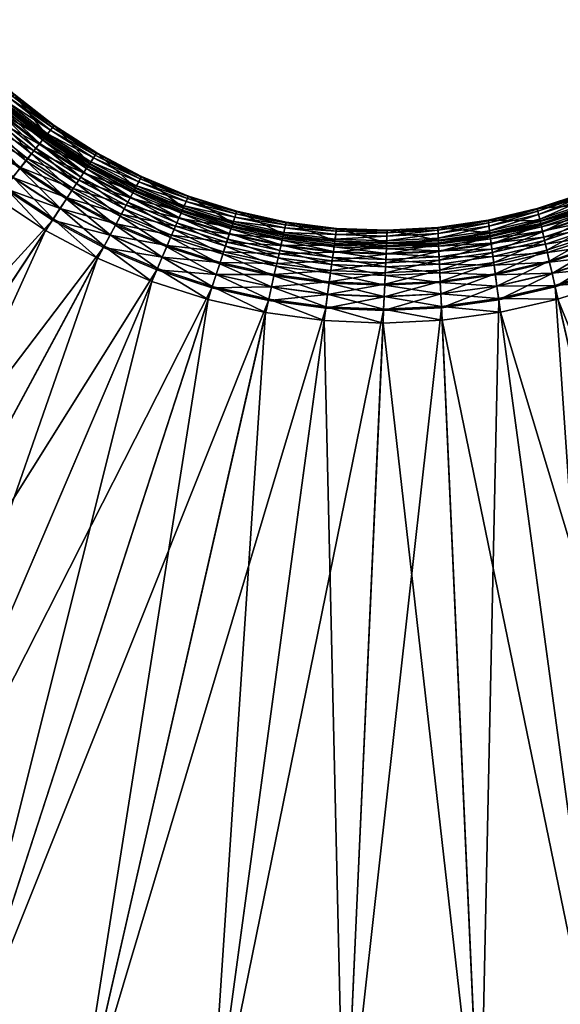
# Model space of a CAD drawing. Header units: millimetres. Extents: x -582 to 582, y -580 to 583.
# Tile 7 of 25: x -87 to 43, y -319 to -84. Entities that reach past the tile are written whole.
import ezdxf

# ---------------------------------------------------------------- set-up
doc = ezdxf.new("R2010")
doc.units = ezdxf.units.MM
doc.layers.add('COUCHE_0', color=7, linetype='Continuous')

msp = doc.modelspace()

# ---------------------------------------------------------------- meshes
at = {"layer": 'COUCHE_0'}
mesh = msp.add_polyface(dxfattribs=at)
corners = [(13.72, -143.37, 2139.53), (26.29, -139.2, 2164.62), (26.61, -141.56, 2139.53), (13.57, -140.18, 2215.07), (26.42, -140.12, 2189.97), (26.18, -138.39, 2215.07), (13.65, -141.92, 2189.97), (26.69, -142.16, 2164.88), (26.97, -144.23, 2114.46), (39.29, -138.59, 2139.53), (39.89, -141.22, 2114.46), (38.76, -136.27, 2164.62), (26.02, -137.15, 2189.74), (38.3, -134.26, 2189.74), (25.78, -135.42, 2214.88), (37.92, -132.56, 2214.88), (25.59, -134, 2240.05), (37.6, -131.16, 2240.05), (25.65, -134.44, 2490.85), (25.65, -134.44, 2340.85), (37.7, -131.59, 2340.85), (25.67, -134.6, 2315.67), (37.73, -131.75, 2315.67), (25.74, -135.08, 2290.5), (37.84, -132.22, 2290.5), (25.84, -135.87, 2265.35), (38.02, -133, 2265.35), (25.99, -136.97, 2240.2), (38.26, -134.08, 2240.2), (38.58, -135.48, 2215.07), (38.97, -137.18, 2189.97), (39.43, -139.19, 2164.88), (39.96, -141.5, 2139.83), (40.56, -144.16, 2089.43), (52.49, -137.07, 2114.46), (53.42, -139.93, 2089.43), (51.66, -134.51, 2139.53), (50.92, -132.24, 2164.62), (50.28, -130.28, 2189.74), (50.67, -131.46, 2215.07), (51.21, -133.12, 2189.97), (51.84, -135.08, 2164.88), (52.58, -137.34, 2139.83), (40.56, -144.13, 2114.8), (53.41, -139.9, 2114.8), (54.34, -142.76, 2089.81), (54.45, -143.1, 2064.44), (65.85, -134.57, 2089.43), (67.16, -137.63, 2064.44), (64.66, -131.81, 2114.46), (63.6, -129.33, 2139.53), (64.78, -132.07, 2139.83), (65.84, -134.55, 2114.8), (67.02, -137.31, 2089.81), (68.32, -140.37, 2064.85), (77.74, -128.12, 2089.43), (79.15, -130.74, 2089.81), (80.73, -133.67, 2064.85), (276.07, -230.49, 585.44), (120.7, -94.74, 2064.44), (128.8, -83.53, 2064.44)]
mesh.append_faces([[corners[k] for k in face] for face in [(0, 1, 2), (3, 4, 5), (6, 7, 4), (8, 9, 10), (2, 11, 9), (1, 13, 11), (12, 15, 13), (25, 28, 26), (27, 29, 28), (5, 30, 29), (4, 31, 30), (7, 32, 31), (33, 34, 35), (10, 36, 34), (9, 37, 36), (30, 41, 40), (31, 42, 41), (32, 44, 42), (43, 45, 44), (46, 47, 48), (35, 49, 47), (42, 52, 51), (44, 53, 52), (45, 54, 53), (53, 57, 56)]], dxfattribs={"vtx0": -1})
mesh.append_faces([[corners[k] for k in face] for face in [(8, 2, 9), (2, 1, 11), (1, 12, 13), (12, 14, 15), (14, 16, 17), (18, 19, 20), (19, 21, 22), (21, 23, 24), (23, 25, 26), (25, 27, 28), (27, 5, 29), (5, 4, 30), (4, 7, 31), (33, 10, 34), (10, 9, 36), (9, 11, 37), (11, 13, 38), (28, 29, 39), (29, 30, 40), (30, 31, 41), (31, 32, 42), (32, 43, 44), (46, 35, 47), (35, 34, 49), (34, 36, 50), (41, 42, 51), (42, 44, 52), (44, 45, 53), (48, 47, 55), (52, 53, 56), (53, 54, 57), (58, 59, 60)]], dxfattribs={"vtx2": -1})
mesh = msp.add_polyface(dxfattribs=at)
corners = [(-104.41, -99.73, 2139.53), (-93.31, -106.96, 2164.62), (-94.95, -108.68, 2139.53), (-102.62, -98.16, 2164.62), (-91.88, -105.46, 2189.74), (-101.06, -96.8, 2189.74), (-99.75, -95.65, 2214.88), (-90.67, -104.2, 2214.88), (-98.67, -94.71, 2240.05), (-89.69, -103.17, 2240.05), (-97.83, -93.98, 2265.23), (-88.91, -102.36, 2265.23), (-97.23, -93.45, 2290.43), (-88.36, -101.78, 2290.43), (-96.87, -93.14, 2315.63), (-88.03, -101.44, 2315.63), (-96.75, -93.03, 2340.85), (-87.92, -101.32, 2340.85), (-96.75, -93.03, 2490.85), (-87.92, -101.32, 2490.85), (-99, -95, 2490.85), (-89.99, -103.49, 2490.85), (-99, -95, 2340.85), (-89.99, -103.49, 2340.85), (-99.13, -95.11, 2315.67), (-90.1, -103.6, 2315.67), (-99.49, -95.42, 2290.5), (-90.44, -103.95, 2290.5), (-100.09, -95.95, 2265.35), (-90.99, -104.53, 2265.35), (-100.93, -96.68, 2240.2), (-91.76, -105.33, 2240.2), (-92.74, -106.36, 2215.07), (-102, -97.62, 2215.07), (-93.95, -107.63, 2189.97), (-103.32, -98.77, 2189.97), (-95.37, -109.12, 2164.88), (-101.2, -115.21, 2064.44), (-98.9, -112.8, 2089.43), (-88.29, -121.21, 2089.43), (-90.36, -123.81, 2064.44), (-96.82, -110.62, 2114.46), (-86.41, -118.85, 2114.46), (-84.73, -116.74, 2139.53), (-83.25, -114.88, 2164.62), (-81.96, -113.27, 2189.74), (-80.87, -111.9, 2214.88), (-79.98, -110.78, 2240.05), (-80.36, -111.26, 2315.67), (-80.66, -111.63, 2290.5), (-81.15, -112.26, 2265.35), (-81.85, -113.13, 2240.2), (-82.74, -114.24, 2215.07), (-83.83, -115.61, 2189.97), (-85.11, -117.22, 2164.88), (-97.02, -110.83, 2139.83), (-86.59, -119.08, 2139.83), (-98.88, -112.78, 2114.8), (-88.27, -121.18, 2114.8), (-100.95, -114.95, 2089.81), (-90.15, -123.53, 2089.81), (-92.22, -126.13, 2064.85)]
mesh.append_faces([[corners[k] for k in face] for face in [(0, 1, 2), (3, 4, 1), (5, 7, 4), (6, 9, 7), (8, 11, 9), (10, 13, 11), (12, 15, 13), (14, 17, 15), (16, 19, 17), (18, 21, 19), (20, 23, 21), (22, 25, 23), (24, 27, 25), (26, 29, 27), (28, 31, 29), (30, 32, 31), (33, 34, 32), (35, 36, 34), (37, 39, 40), (38, 42, 39), (41, 43, 42), (2, 44, 43), (34, 54, 53), (36, 56, 54), (55, 58, 56), (57, 60, 58), (59, 61, 60)]], dxfattribs={"vtx0": -1})
mesh.append_faces([[corners[k] for k in face] for face in [(5, 6, 7), (6, 8, 9), (8, 10, 11), (10, 12, 13), (12, 14, 15), (14, 16, 17), (16, 18, 19), (18, 20, 21), (20, 22, 23), (22, 24, 25), (24, 26, 27), (26, 28, 29), (28, 30, 31), (37, 38, 39), (38, 41, 42), (41, 2, 43), (2, 1, 44), (1, 4, 45), (4, 7, 46), (7, 9, 47), (23, 25, 48), (25, 27, 49), (27, 29, 50), (29, 31, 51), (31, 32, 52), (32, 34, 53), (34, 36, 54), (36, 55, 56), (55, 57, 58), (57, 59, 60)]], dxfattribs={"vtx2": -1})
mesh = msp.add_polyface(dxfattribs=at)
corners = [(0.31, -153.05, 2064.44), (0.46, -149.72, 2089.43), (13.97, -149.07, 2089.43), (14.12, -152.4, 2064.44), (0.59, -146.71, 2114.46), (13.84, -146.06, 2114.46), (0.71, -144.02, 2139.53), (13.72, -143.37, 2139.53), (13.61, -140.99, 2164.62), (0.78, -142.57, 2189.97), (0.68, -144.63, 2164.88), (13.75, -143.98, 2164.88), (13.65, -141.92, 2189.97), (0.58, -147, 2139.83), (13.85, -146.35, 2139.83), (0.46, -149.69, 2114.8), (13.97, -149.04, 2114.8), (0.32, -152.7, 2089.81), (14.11, -152.04, 2089.81), (0.17, -156.01, 2064.85), (14.26, -155.36, 2064.85), (27.38, -147.21, 2089.43), (27.83, -150.51, 2064.44), (26.97, -144.23, 2114.46), (26.61, -141.56, 2139.53), (27.01, -144.51, 2139.83), (26.69, -142.16, 2164.88), (27.37, -147.18, 2114.8), (27.78, -150.16, 2089.81), (28.22, -153.45, 2064.85), (40.56, -144.16, 2089.43), (41.3, -147.4, 2064.44), (39.89, -141.22, 2114.46), (39.96, -141.5, 2139.83), (40.56, -144.13, 2114.8), (41.23, -147.06, 2089.81), (41.96, -150.3, 2064.85), (53.42, -139.93, 2089.43), (54.45, -143.1, 2064.44), (54.34, -142.76, 2089.81), (55.37, -145.92, 2064.85), (68.32, -140.37, 2064.85), (178.49, -315.35, 585.85), (80.73, -133.67, 2064.85), (177.09, -312.73, 585.44), (79.32, -131.05, 2064.44), (90.85, -123.41, 2064.44), (206.14, -298.07, 585.85), (92.48, -125.89, 2064.85), (204.51, -295.59, 585.44), (101.64, -114.76, 2064.44), (232.13, -278.39, 585.85), (103.49, -117.08, 2064.85), (230.28, -276.06, 585.44), (111.62, -105.18, 2064.44), (256.25, -256.45, 585.85), (113.67, -107.33, 2064.85), (254.2, -254.3, 585.44), (120.7, -94.74, 2064.44), (278.3, -232.44, 585.85), (122.93, -96.7, 2064.85)]
mesh.append_faces([[corners[k] for k in face] for face in [(0, 2, 3), (1, 5, 2), (4, 7, 5), (6, 8, 7), (9, 11, 12), (10, 14, 11), (13, 16, 14), (15, 18, 16), (17, 20, 18), (3, 21, 22), (2, 23, 21), (5, 24, 23), (11, 25, 26), (14, 27, 25), (16, 28, 27), (18, 29, 28), (22, 30, 31), (21, 32, 30), (25, 34, 33), (27, 35, 34), (28, 36, 35), (31, 37, 38), (35, 40, 39), (41, 42, 43), (43, 47, 48), (48, 51, 52), (52, 55, 56), (56, 59, 60)]], dxfattribs={"vtx0": -1})
mesh.append_faces([[corners[k] for k in face] for face in [(0, 1, 2), (1, 4, 5), (4, 6, 7), (9, 10, 11), (10, 13, 14), (13, 15, 16), (15, 17, 18), (17, 19, 20), (3, 2, 21), (2, 5, 23), (5, 7, 24), (11, 14, 25), (14, 16, 27), (16, 18, 28), (18, 20, 29), (22, 21, 30), (21, 23, 32), (26, 25, 33), (25, 27, 34), (27, 28, 35), (28, 29, 36), (31, 30, 37), (34, 35, 39), (35, 36, 40), (39, 40, 41), (44, 45, 46), (49, 46, 50), (53, 50, 54), (57, 54, 58)]], dxfattribs={"vtx2": -1})
mesh = msp.add_polyface(dxfattribs=at)
corners = [(-93.31, -106.96, 2164.62), (-81.96, -113.27, 2189.74), (-83.25, -114.88, 2164.62), (-91.88, -105.46, 2189.74), (-80.87, -111.9, 2214.88), (-90.67, -104.2, 2214.88), (-79.98, -110.78, 2240.05), (-89.69, -103.17, 2240.05), (-88.91, -102.36, 2265.23), (-79.28, -109.91, 2265.23), (-88.36, -101.78, 2290.43), (-78.79, -109.29, 2290.43), (-88.03, -101.44, 2315.63), (-78.49, -108.91, 2315.63), (-87.92, -101.32, 2340.85), (-78.38, -108.78, 2340.85), (-87.92, -101.32, 2490.85), (-78.38, -108.78, 2490.85), (-89.99, -103.49, 2490.85), (-80.25, -111.13, 2490.85), (-89.99, -103.49, 2340.85), (-80.25, -111.13, 2340.85), (-80.36, -111.26, 2315.67), (-90.1, -103.6, 2315.67), (-80.66, -111.63, 2290.5), (-90.44, -103.95, 2290.5), (-81.15, -112.26, 2265.35), (-90.99, -104.53, 2265.35), (-81.85, -113.13, 2240.2), (-91.76, -105.33, 2240.2), (-82.74, -114.24, 2215.07), (-92.74, -106.36, 2215.07), (-83.83, -115.61, 2189.97), (-90.36, -123.81, 2064.44), (-88.29, -121.21, 2089.43), (-76.97, -128.62, 2089.43), (-86.41, -118.85, 2114.46), (-75.31, -126.11, 2114.46), (-84.73, -116.74, 2139.53), (-73.83, -123.86, 2139.53), (-72.52, -121.87, 2164.62), (-71.38, -120.15, 2189.74), (-70.42, -118.69, 2214.88), (-69.63, -117.5, 2240.05), (-69.01, -116.57, 2265.23), (-68.57, -115.9, 2290.43), (-68.31, -115.5, 2315.63), (-68.22, -115.37, 2340.85), (-68.22, -115.37, 2490.85), (-69.87, -117.87, 2490.85), (-69.87, -117.87, 2340.85), (-69.96, -118, 2315.67), (-70.23, -118.41, 2290.5), (-70.66, -119.07, 2265.35), (-71.28, -120, 2240.2), (-72.06, -121.19, 2215.07), (-73.03, -122.65, 2189.97), (-85.11, -117.22, 2164.88), (-74.16, -124.37, 2164.88), (-86.59, -119.08, 2139.83), (-75.47, -126.35, 2139.83), (-88.27, -121.18, 2114.8), (-76.95, -128.6, 2114.8), (-90.15, -123.53, 2089.81), (-78.61, -131.11, 2089.81)]
mesh.append_faces([[corners[k] for k in face] for face in [(0, 1, 2), (3, 4, 1), (5, 6, 4), (7, 9, 6), (8, 11, 9), (10, 13, 11), (12, 15, 13), (14, 17, 15), (16, 19, 17), (18, 21, 19), (20, 22, 21), (23, 24, 22), (25, 26, 24), (27, 28, 26), (29, 30, 28), (31, 32, 30), (34, 37, 35), (36, 39, 37), (38, 40, 39), (2, 41, 40), (1, 42, 41), (28, 55, 54), (30, 56, 55), (32, 58, 56), (57, 60, 58), (59, 62, 60)]], dxfattribs={"vtx0": -1})
mesh.append_faces([[corners[k] for k in face] for face in [(7, 8, 9), (8, 10, 11), (10, 12, 13), (12, 14, 15), (14, 16, 17), (16, 18, 19), (18, 20, 21), (33, 34, 35), (34, 36, 37), (36, 38, 39), (38, 2, 40), (2, 1, 41), (1, 4, 42), (4, 6, 43), (6, 9, 44), (9, 11, 45), (11, 13, 46), (13, 15, 47), (15, 17, 48), (17, 19, 49), (19, 21, 50), (21, 22, 51), (22, 24, 52), (24, 26, 53), (26, 28, 54), (28, 30, 55), (30, 32, 56), (32, 57, 58), (57, 59, 60), (59, 61, 62), (61, 63, 64)]], dxfattribs={"vtx2": -1})
mesh = msp.add_polyface(dxfattribs=at)
corners = [(-8.95, -359.15, 585.44), (14.12, -152.4, 2064.44), (23.38, -358.5, 585.44), (0.17, -156.01, 2064.85), (-9.08, -362.12, 585.85), (23.51, -361.47, 585.85), (14.26, -155.36, 2064.85), (23.38, -358.5, 585.44), (27.83, -150.51, 2064.44), (55.52, -354.96, 585.44), (55.92, -357.9, 585.85), (28.22, -153.45, 2064.85), (23.38, -358.5, 585.44), (55.52, -354.96, 585.44), (55.52, -354.96, 585.44), (41.3, -147.4, 2064.44), (87.21, -348.54, 585.44), (87.87, -351.44, 585.85), (41.96, -150.3, 2064.85), (55.52, -354.96, 585.44), (87.21, -348.54, 585.44), (87.21, -348.54, 585.44), (54.45, -143.1, 2064.44), (118.2, -339.32, 585.44), (119.12, -342.14, 585.85), (55.37, -145.92, 2064.85), (87.21, -348.54, 585.44), (118.2, -339.32, 585.44), (118.2, -339.32, 585.44), (67.16, -137.63, 2064.44), (148.24, -327.35, 585.44), (149.41, -330.08, 585.85), (68.32, -140.37, 2064.85), (118.2, -339.32, 585.44), (148.24, -327.35, 585.44), (148.24, -327.35, 585.44), (126.17, -363.85, 98.65), (165.54, -367.81, 104.72), (158.38, -351.06, 98.65), (126.46, -364.73, 95.79), (126.17, -363.85, 98.65), (158.38, -351.06, 98.65), (158.38, -351.06, 98.65), (158.74, -351.92, 95.79), (79.32, -131.05, 2064.44), (177.09, -312.73, 585.44), (178.49, -315.35, 585.85), (148.24, -327.35, 585.44), (177.09, -312.73, 585.44), (177.09, -312.73, 585.44), (197.94, -351.48, 104.72), (189.31, -335.45, 98.65), (165.92, -368.7, 101.88), (189.75, -336.26, 95.79), (198.4, -352.34, 101.88), (158.38, -351.06, 98.65), (189.31, -335.45, 98.65), (189.31, -335.45, 98.65), (90.85, -123.41, 2064.44), (204.51, -295.59, 585.44), (80.73, -133.67, 2064.85), (206.14, -298.07, 585.85), (177.09, -312.73, 585.44), (204.51, -295.59, 585.44), (204.51, -295.59, 585.44), (228.75, -332.32, 104.72), (218.72, -317.12, 98.65), (207, -368.32, 108.24), (229.28, -333.13, 101.88), (219.23, -317.89, 95.79), (189.31, -335.45, 98.65), (218.72, -317.12, 98.65), (218.72, -317.12, 98.65), (101.64, -114.76, 2064.44), (230.28, -276.06, 585.44), (92.48, -125.89, 2064.85), (232.13, -278.39, 585.85), (204.51, -295.59, 585.44), (230.28, -276.06, 585.44), (111.62, -105.18, 2064.44), (254.2, -254.3, 585.44), (103.49, -117.08, 2064.85), (256.25, -256.45, 585.85)]
mesh.append_faces([[corners[k] for k in face] for face in [(0, 1, 2), (3, 5, 6), (4, 7, 5), (2, 8, 9), (6, 10, 11), (5, 14, 10), (9, 15, 16), (11, 17, 18), (10, 21, 17), (16, 22, 23), (18, 24, 25), (17, 28, 24), (23, 29, 30), (25, 31, 32), (24, 35, 31), (36, 37, 38), (39, 42, 43), (30, 44, 45), (31, 49, 46), (38, 50, 51), (52, 53, 54), (43, 57, 53), (45, 58, 59), (46, 64, 61), (51, 65, 66), (53, 72, 69), (59, 73, 74), (74, 79, 80)]], dxfattribs={"vtx0": -1})
mesh.append_faces([[corners[k] for k in face] for face in [(3, 4, 5), (2, 1, 8), (6, 5, 10), (5, 12, 13), (9, 8, 15), (11, 10, 17), (10, 19, 20), (16, 15, 22), (18, 17, 24), (17, 26, 27), (23, 22, 29), (25, 24, 31), (24, 33, 34), (39, 40, 41), (30, 29, 44), (32, 31, 46), (31, 47, 48), (38, 37, 50), (52, 43, 53), (43, 55, 56), (60, 46, 61), (46, 62, 63), (51, 50, 65), (67, 54, 68), (54, 53, 69), (53, 70, 71), (75, 61, 76), (61, 77, 78), (81, 76, 82)]], dxfattribs={"vtx2": -1})
mesh = msp.add_polyface(dxfattribs=at)
corners = [(-80.87, -111.9, 2214.88), (-69.63, -117.5, 2240.05), (-70.42, -118.69, 2214.88), (-79.98, -110.78, 2240.05), (-69.01, -116.57, 2265.23), (-79.28, -109.91, 2265.23), (-68.57, -115.9, 2290.43), (-78.79, -109.29, 2290.43), (-68.31, -115.5, 2315.63), (-78.49, -108.91, 2315.63), (-68.22, -115.37, 2340.85), (-78.38, -108.78, 2340.85), (-68.22, -115.37, 2490.85), (-78.38, -108.78, 2490.85), (-69.87, -117.87, 2490.85), (-80.25, -111.13, 2490.85), (-69.87, -117.87, 2340.85), (-80.25, -111.13, 2340.85), (-69.96, -118, 2315.67), (-80.36, -111.26, 2315.67), (-70.23, -118.41, 2290.5), (-80.66, -111.63, 2290.5), (-70.66, -119.07, 2265.35), (-81.15, -112.26, 2265.35), (-71.28, -120, 2240.2), (-73.83, -123.86, 2139.53), (-72.52, -121.87, 2164.62), (-61.2, -127.88, 2164.62), (-71.38, -120.15, 2189.74), (-60.22, -126.06, 2189.74), (-59.39, -124.52, 2214.88), (-58.72, -123.26, 2240.05), (-58.19, -122.28, 2265.23), (-57.81, -121.58, 2290.43), (-57.58, -121.15, 2315.63), (-57.5, -121.01, 2340.85), (-57.5, -121.01, 2490.85), (-58.93, -123.65, 2490.85), (-58.93, -123.65, 2340.85), (-59, -123.79, 2315.67), (-59.23, -124.22, 2290.5), (-59.61, -124.92, 2265.35), (-60.14, -125.9, 2240.2), (-72.06, -121.19, 2215.07), (-60.81, -127.16, 2215.07), (-73.03, -122.65, 2189.97), (-61.64, -128.69, 2189.97), (-47.33, -128.02, 2240.05), (-46.89, -126.99, 2265.23), (-46.58, -126.26, 2290.43), (-46.39, -125.82, 2315.63), (-46.33, -125.67, 2340.85), (-46.33, -125.67, 2490.85), (-47.51, -128.43, 2490.85), (-47.51, -128.43, 2340.85)]
mesh.append_faces([[corners[k] for k in face] for face in [(0, 1, 2), (3, 4, 1), (5, 6, 4), (7, 8, 6), (9, 10, 8), (11, 12, 10), (13, 14, 12), (15, 16, 14), (17, 18, 16), (19, 20, 18), (21, 22, 20), (23, 24, 22), (26, 29, 27), (28, 30, 29), (2, 31, 30), (1, 32, 31), (4, 33, 32), (6, 34, 33), (8, 35, 34), (10, 36, 35), (12, 37, 36), (14, 38, 37), (16, 39, 38), (18, 40, 39), (20, 41, 40), (22, 42, 41), (24, 44, 42), (32, 49, 48), (33, 50, 49), (34, 51, 50), (35, 52, 51), (36, 53, 52)]], dxfattribs={"vtx0": -1})
mesh.append_faces([[corners[k] for k in face] for face in [(25, 26, 27), (26, 28, 29), (28, 2, 30), (2, 1, 31), (1, 4, 32), (4, 6, 33), (6, 8, 34), (8, 10, 35), (10, 12, 36), (12, 14, 37), (14, 16, 38), (16, 18, 39), (18, 20, 40), (20, 22, 41), (22, 24, 42), (24, 43, 44), (43, 45, 46), (30, 31, 47), (31, 32, 48), (32, 33, 49), (33, 34, 50), (34, 35, 51), (35, 36, 52), (36, 37, 53), (37, 38, 54)]], dxfattribs={"vtx2": -1})
mesh = msp.add_polyface(dxfattribs=at)
corners = [(-289.65, -218.29, 585.85), (-287.25, -216.54, 585.44), (-266.59, -241.41, 585.44), (-266.59, -241.41, 585.44), (-268.82, -243.37, 585.85), (-308.87, -232.25, 95.79), (-286.01, -258.38, 98.65), (-286.71, -258.99, 95.79), (-266.59, -241.41, 585.44), (-243.77, -264.33, 585.44), (-243.77, -264.33, 585.44), (-245.83, -266.48, 585.85), (-286.01, -258.38, 98.65), (-299.72, -270.36, 104.72), (-274.18, -296.14, 104.72), (-261.6, -282.97, 98.65), (-286.7, -309.23, 111.07), (-314.13, -282.95, 108.24), (-300.46, -271, 101.88), (-274.85, -296.84, 101.88), (-287.4, -309.96, 108.24), (-262.24, -283.64, 95.79), (-286.01, -258.38, 98.65), (-261.6, -282.97, 98.65), (-261.6, -282.97, 98.65), (-243.77, -264.33, 585.44), (-90.36, -123.81, 2064.44), (-219, -285.11, 585.44), (-103.25, -117.35, 2064.85), (-220.85, -287.43, 585.85), (-243.77, -264.33, 585.44), (-219, -285.11, 585.44), (-219, -285.11, 585.44), (-246.44, -319.51, 104.72), (-235.08, -305.28, 98.65), (-257.73, -333.67, 111.07), (-299.14, -322.24, 117.69), (-268.96, -347.75, 117.69), (-311.51, -335.18, 124.6), (-280.12, -361.75, 124.6), (-312.27, -335.98, 121.81), (-299.87, -323.01, 114.89), (-269.61, -348.58, 114.89), (-258.36, -334.47, 108.24), (-247.04, -320.27, 101.88), (-235.66, -306, 95.79), (-261.6, -282.97, 98.65), (-235.08, -305.28, 98.65), (-235.08, -305.28, 98.65), (-78.8, -131.4, 2064.44), (-192.46, -303.59, 585.44), (-92.22, -126.13, 2064.85), (-194.1, -306.07, 585.85), (-219, -285.11, 585.44), (-192.46, -303.59, 585.44), (-192.46, -303.59, 585.44), (-216.7, -340.31, 104.72), (-206.67, -325.11, 98.65), (-226.68, -355.43, 111.07), (-217.24, -341.12, 101.88), (-207.18, -325.89, 95.79), (-235.08, -305.28, 98.65), (-206.67, -325.11, 98.65), (-206.67, -325.11, 98.65), (-66.61, -137.93, 2064.44), (-164.38, -319.61, 585.44), (-80.44, -133.88, 2064.85), (-165.78, -322.22, 585.85), (-192.46, -303.59, 585.44), (-164.38, -319.61, 585.44), (-164.38, -319.61, 585.44), (-185.23, -358.36, 104.72), (-177.04, -343.14, 95.79), (-206.67, -325.11, 98.65), (-176.6, -342.32, 98.65), (-176.6, -342.32, 98.65), (-164.38, -319.61, 585.44), (-134.97, -333.05, 585.44), (-134.97, -333.05, 585.44), (-136.13, -335.78, 585.85)]
mesh.append_faces([[corners[k] for k in face] for face in [(0, 3, 4), (5, 6, 7), (4, 10, 11), (12, 14, 15), (13, 16, 14), (17, 19, 20), (18, 21, 19), (7, 24, 21), (25, 26, 27), (11, 32, 29), (15, 33, 34), (14, 35, 33), (16, 37, 35), (41, 43, 42), (20, 44, 43), (19, 45, 44), (21, 48, 45), (27, 49, 50), (29, 55, 52), (34, 56, 57), (33, 58, 56), (44, 60, 59), (45, 63, 60), (50, 64, 65), (52, 70, 67), (60, 75, 72), (67, 78, 79)]], dxfattribs={"vtx0": -1})
mesh.append_faces([[corners[k] for k in face] for face in [(0, 1, 2), (4, 8, 9), (12, 13, 14), (17, 18, 19), (18, 7, 21), (7, 22, 23), (28, 11, 29), (11, 30, 31), (15, 14, 33), (14, 16, 35), (16, 36, 37), (36, 38, 39), (40, 41, 42), (41, 20, 43), (20, 19, 44), (19, 21, 45), (21, 46, 47), (51, 29, 52), (29, 53, 54), (34, 33, 56), (33, 35, 58), (43, 44, 59), (44, 45, 60), (45, 61, 62), (66, 52, 67), (52, 68, 69), (57, 56, 71), (59, 60, 72), (60, 73, 74), (67, 76, 77)]], dxfattribs={"vtx2": -1})
mesh = msp.add_polyface(dxfattribs=at)
corners = [(1.17, -133.85, 2340.85), (13.26, -133.2, 2490.85), (13.26, -133.2, 2340.85), (13.33, -134.64, 2265.23), (25.33, -132.11, 2290.43), (25.44, -132.9, 2265.23), (13.29, -133.84, 2290.43), (13.27, -133.36, 2315.63), (25.27, -131.63, 2315.63), (25.25, -131.47, 2340.85), (25.25, -131.47, 2490.85), (25.65, -134.44, 2490.85), (25.78, -135.42, 2214.88), (37.6, -131.16, 2240.05), (37.92, -132.56, 2214.88), (25.59, -134, 2240.05), (37.35, -130.07, 2265.23), (37.17, -129.3, 2290.43), (37.06, -128.83, 2315.63), (37.03, -128.67, 2340.85), (37.03, -128.67, 2490.85), (37.7, -131.59, 2490.85), (37.7, -131.59, 2340.85), (25.65, -134.44, 2340.85), (37.73, -131.75, 2315.67), (25.67, -134.6, 2315.67), (37.84, -132.22, 2290.5), (25.74, -135.08, 2290.5), (38.02, -133, 2265.35), (38.76, -136.27, 2164.62), (50.28, -130.28, 2189.74), (50.92, -132.24, 2164.62), (38.3, -134.26, 2189.74), (49.74, -128.62, 2214.88), (49.3, -127.26, 2240.05), (48.96, -126.2, 2265.23), (48.71, -125.44, 2290.43), (48.56, -124.98, 2315.63), (48.51, -124.82, 2340.85), (48.51, -124.82, 2490.85), (49.44, -127.68, 2490.85), (49.44, -127.68, 2340.85), (49.49, -127.83, 2315.67), (49.64, -128.29, 2290.5), (49.88, -129.05, 2265.35), (38.26, -134.08, 2240.2), (50.23, -130.1, 2240.2), (50.67, -131.46, 2215.07), (38.58, -135.48, 2215.07), (51.21, -133.12, 2189.97), (59.6, -119.97, 2490.85)]
mesh.append_faces([[corners[k] for k in face] for face in [(0, 1, 2), (3, 4, 5), (6, 8, 4), (7, 9, 8), (2, 10, 9), (1, 11, 10), (12, 13, 14), (15, 16, 13), (5, 17, 16), (4, 18, 17), (8, 19, 18), (9, 20, 19), (10, 21, 20), (11, 22, 21), (23, 24, 22), (25, 26, 24), (27, 28, 26), (29, 30, 31), (32, 33, 30), (14, 34, 33), (13, 35, 34), (16, 36, 35), (17, 37, 36), (18, 38, 37), (19, 39, 38), (20, 40, 39), (21, 41, 40), (22, 42, 41), (24, 43, 42), (26, 44, 43), (28, 46, 44), (45, 47, 46), (48, 49, 47)]], dxfattribs={"vtx0": -1})
mesh.append_faces([[corners[k] for k in face] for face in [(6, 7, 8), (7, 2, 9), (2, 1, 10), (15, 5, 16), (5, 4, 17), (4, 8, 18), (8, 9, 19), (9, 10, 20), (10, 11, 21), (32, 14, 33), (14, 13, 34), (13, 16, 35), (16, 17, 36), (17, 18, 37), (18, 19, 38), (19, 20, 39), (20, 21, 40), (21, 22, 41), (22, 24, 42), (24, 26, 43), (26, 28, 44), (28, 45, 46), (38, 39, 50)]], dxfattribs={"vtx2": -1})
mesh = msp.add_polyface(dxfattribs=at)
corners = [(-90.36, -123.81, 2064.44), (-76.97, -128.62, 2089.43), (-78.8, -131.4, 2064.44), (-88.27, -121.18, 2114.8), (-78.61, -131.11, 2089.81), (-76.95, -128.6, 2114.8), (-90.15, -123.53, 2089.81), (-92.22, -126.13, 2064.85), (-80.44, -133.88, 2064.85), (-65.03, -135, 2089.43), (-66.61, -137.93, 2064.44), (-75.31, -126.11, 2114.46), (-63.61, -132.35, 2114.46), (-73.83, -123.86, 2139.53), (-62.33, -129.97, 2139.53), (-61.2, -127.88, 2164.62), (-72.06, -121.19, 2215.07), (-61.64, -128.69, 2189.97), (-60.81, -127.16, 2215.07), (-73.03, -122.65, 2189.97), (-74.16, -124.37, 2164.88), (-62.62, -130.51, 2164.88), (-75.47, -126.35, 2139.83), (-63.74, -132.6, 2139.83), (-65.02, -134.97, 2114.8), (-66.44, -137.62, 2089.81), (-68.02, -140.54, 2064.85), (-52.57, -140.28, 2089.43), (-53.88, -143.34, 2064.44), (-51.39, -137.51, 2114.46), (-50.33, -135.03, 2139.53), (-49.39, -132.84, 2164.62), (-60.22, -126.06, 2189.74), (-48.58, -130.94, 2189.74), (-59.39, -124.52, 2214.88), (-47.89, -129.34, 2214.88), (-47.33, -128.02, 2240.05), (-58.93, -123.65, 2340.85), (-59, -123.79, 2315.67), (-47.57, -128.58, 2315.67), (-47.51, -128.43, 2340.85), (-59.23, -124.22, 2290.5), (-47.76, -129.02, 2290.5), (-59.61, -124.92, 2265.35), (-48.07, -129.75, 2265.35), (-60.14, -125.9, 2240.2), (-48.51, -130.77, 2240.2), (-49.07, -132.09, 2215.07), (-49.76, -133.69, 2189.97), (-50.57, -135.59, 2164.88), (-51.5, -137.77, 2139.83), (-52.56, -140.25, 2114.8), (-53.74, -143.01, 2089.81), (-55.05, -146.07, 2064.85)]
mesh.append_faces([[corners[k] for k in face] for face in [(0, 1, 2), (3, 4, 5), (6, 8, 4), (2, 9, 10), (1, 12, 9), (11, 14, 12), (13, 15, 14), (16, 17, 18), (19, 21, 17), (20, 23, 21), (22, 24, 23), (5, 25, 24), (4, 26, 25), (10, 27, 28), (9, 29, 27), (12, 30, 29), (14, 31, 30), (15, 33, 31), (32, 35, 33), (34, 36, 35), (37, 39, 40), (38, 42, 39), (41, 44, 42), (43, 46, 44), (45, 47, 46), (18, 48, 47), (17, 49, 48), (21, 50, 49), (23, 51, 50), (24, 52, 51), (25, 53, 52)]], dxfattribs={"vtx0": -1})
mesh.append_faces([[corners[k] for k in face] for face in [(6, 7, 8), (2, 1, 9), (1, 11, 12), (11, 13, 14), (19, 20, 21), (20, 22, 23), (22, 5, 24), (5, 4, 25), (4, 8, 26), (10, 9, 27), (9, 12, 29), (12, 14, 30), (14, 15, 31), (15, 32, 33), (32, 34, 35), (37, 38, 39), (38, 41, 42), (41, 43, 44), (43, 45, 46), (45, 18, 47), (18, 17, 48), (17, 21, 49), (21, 23, 50), (23, 24, 51), (24, 25, 52), (25, 26, 53)]], dxfattribs={"vtx2": -1})
mesh = msp.add_polyface(dxfattribs=at)
corners = [(-219, -285.11, 585.44), (-90.36, -123.81, 2064.44), (-78.8, -131.4, 2064.44), (-92.22, -126.13, 2064.85), (-194.1, -306.07, 585.85), (-80.44, -133.88, 2064.85), (-192.46, -303.59, 585.44), (-66.61, -137.93, 2064.44), (-165.78, -322.22, 585.85), (-68.02, -140.54, 2064.85), (-164.38, -319.61, 585.44), (-53.88, -143.34, 2064.44), (-134.97, -333.05, 585.44), (-136.13, -335.78, 585.85), (-55.05, -146.07, 2064.85), (-40.71, -147.58, 2064.44), (-104.47, -343.8, 585.44), (-53.74, -143.01, 2089.81), (-41.63, -150.41, 2064.85), (-40.61, -147.25, 2089.81), (-105.39, -346.62, 585.85), (-134.97, -333.05, 585.44), (-104.47, -343.8, 585.44), (-27.22, -150.63, 2064.44), (-73.13, -351.77, 585.44), (-39.69, -144.42, 2089.43), (-26.48, -147.39, 2089.43), (-25.81, -144.45, 2114.46), (-39.68, -144.39, 2114.8), (-27.14, -150.29, 2089.81), (-26.48, -147.36, 2114.8), (-27.88, -153.53, 2064.85), (-73.79, -354.67, 585.85), (-13.51, -152.46, 2064.44), (-41.21, -356.9, 585.44), (-13.07, -149.16, 2089.43), (-12.66, -146.17, 2114.46), (-25.88, -144.73, 2139.83), (-13.06, -149.13, 2114.8), (-12.7, -146.46, 2139.83), (-13.47, -152.11, 2089.81), (-13.91, -155.4, 2064.85), (-41.61, -359.85, 585.85), (0.31, -153.05, 2064.44), (-8.95, -359.15, 585.44), (0.46, -149.72, 2089.43), (0.59, -146.71, 2114.46), (0.71, -144.02, 2139.53), (-12.38, -144.11, 2164.88), (0.58, -147, 2139.83), (0.46, -149.69, 2114.8), (0.32, -152.7, 2089.81), (0.17, -156.01, 2064.85), (-9.08, -362.12, 585.85), (14.12, -152.4, 2064.44)]
mesh.append_faces([[corners[k] for k in face] for face in [(3, 4, 5), (5, 8, 9), (10, 11, 12), (9, 13, 14), (12, 15, 16), (17, 18, 19), (14, 20, 18), (16, 23, 24), (15, 26, 23), (25, 27, 26), (28, 29, 30), (19, 31, 29), (18, 32, 31), (24, 33, 34), (23, 35, 33), (26, 36, 35), (37, 38, 39), (30, 40, 38), (29, 41, 40), (31, 42, 41), (34, 43, 44), (33, 45, 43), (35, 46, 45), (36, 47, 46), (39, 50, 49), (38, 51, 50), (40, 52, 51), (41, 53, 52)]], dxfattribs={"vtx0": -1})
mesh.append_faces([[corners[k] for k in face] for face in [(0, 1, 2), (6, 2, 7), (10, 7, 11), (9, 8, 13), (12, 11, 15), (17, 14, 18), (14, 13, 20), (13, 21, 22), (16, 15, 23), (15, 25, 26), (28, 19, 29), (19, 18, 31), (18, 20, 32), (24, 23, 33), (23, 26, 35), (26, 27, 36), (37, 30, 38), (30, 29, 40), (29, 31, 41), (31, 32, 42), (34, 33, 43), (33, 35, 45), (35, 36, 46), (48, 39, 49), (39, 38, 50), (38, 40, 51), (40, 41, 52), (41, 42, 53), (44, 43, 54)]], dxfattribs={"vtx2": -1})
mesh = msp.add_polyface(dxfattribs=at)
corners = [(-58.72, -123.26, 2240.05), (-46.89, -126.99, 2265.23), (-47.33, -128.02, 2240.05), (-58.93, -123.65, 2490.85), (-47.51, -128.43, 2340.85), (-47.51, -128.43, 2490.85), (-53.88, -143.34, 2064.44), (-52.57, -140.28, 2089.43), (-39.69, -144.42, 2089.43), (-40.71, -147.58, 2064.44), (-51.39, -137.51, 2114.46), (-38.76, -141.55, 2114.46), (-50.33, -135.03, 2139.53), (-37.92, -138.99, 2139.53), (-49.39, -132.84, 2164.62), (-37.19, -136.73, 2164.62), (-48.58, -130.94, 2189.74), (-36.55, -134.76, 2189.74), (-47.89, -129.34, 2214.88), (-36.01, -133.1, 2214.88), (-35.57, -131.74, 2240.05), (-35.22, -130.68, 2265.23), (-46.58, -126.26, 2290.43), (-34.98, -129.92, 2290.43), (-46.39, -125.82, 2315.63), (-34.83, -129.46, 2315.63), (-46.33, -125.67, 2340.85), (-34.78, -129.31, 2340.85), (-46.33, -125.67, 2490.85), (-34.78, -129.31, 2490.85), (-35.7, -132.16, 2490.85), (-35.7, -132.16, 2340.85), (-47.57, -128.58, 2315.67), (-35.75, -132.32, 2315.67), (-47.76, -129.02, 2290.5), (-35.9, -132.77, 2290.5), (-48.07, -129.75, 2265.35), (-36.15, -133.53, 2265.35), (-48.51, -130.77, 2240.2), (-36.49, -134.59, 2240.2), (-49.07, -132.09, 2215.07), (-36.93, -135.95, 2215.07), (-49.76, -133.69, 2189.97), (-37.47, -137.61, 2189.97), (-50.57, -135.59, 2164.88), (-38.11, -139.57, 2164.88), (-51.5, -137.77, 2139.83), (-38.85, -141.83, 2139.83), (-52.56, -140.25, 2114.8), (-39.68, -144.39, 2114.8), (-53.74, -143.01, 2089.81), (-40.61, -147.25, 2089.81), (-25.81, -144.45, 2114.46), (-25.21, -141.82, 2139.53), (-24.68, -139.5, 2164.62), (-24.89, -140.41, 2189.97), (-25.35, -142.41, 2164.88), (-25.88, -144.73, 2139.83), (-26.48, -147.36, 2114.8)]
mesh.append_faces([[corners[k] for k in face] for face in [(0, 1, 2), (3, 4, 5), (6, 8, 9), (7, 11, 8), (10, 13, 11), (12, 15, 13), (14, 17, 15), (16, 19, 17), (18, 20, 19), (2, 21, 20), (1, 23, 21), (22, 25, 23), (24, 27, 25), (26, 29, 27), (28, 30, 29), (5, 31, 30), (4, 33, 31), (32, 35, 33), (34, 37, 35), (36, 39, 37), (38, 41, 39), (40, 43, 41), (42, 45, 43), (44, 47, 45), (46, 49, 47), (48, 51, 49)]], dxfattribs={"vtx0": -1})
mesh.append_faces([[corners[k] for k in face] for face in [(6, 7, 8), (7, 10, 11), (10, 12, 13), (12, 14, 15), (14, 16, 17), (16, 18, 19), (18, 2, 20), (2, 1, 21), (1, 22, 23), (22, 24, 25), (24, 26, 27), (26, 28, 29), (28, 5, 30), (5, 4, 31), (4, 32, 33), (32, 34, 35), (34, 36, 37), (36, 38, 39), (38, 40, 41), (40, 42, 43), (42, 44, 45), (44, 46, 47), (46, 48, 49), (48, 50, 51), (8, 11, 52), (11, 13, 53), (13, 15, 54), (41, 43, 55), (43, 45, 56), (45, 47, 57), (47, 49, 58)]], dxfattribs={"vtx2": -1})
mesh = msp.add_polyface(dxfattribs=at)
corners = [(-38.76, -141.55, 2114.46), (-25.21, -141.82, 2139.53), (-25.81, -144.45, 2114.46), (-37.92, -138.99, 2139.53), (-24.68, -139.5, 2164.62), (-37.19, -136.73, 2164.62), (-36.55, -134.76, 2189.74), (-24.22, -137.49, 2189.74), (-36.01, -133.1, 2214.88), (-23.83, -135.79, 2214.88), (-35.57, -131.74, 2240.05), (-23.52, -134.39, 2240.05), (-35.22, -130.68, 2265.23), (-23.27, -133.3, 2265.23), (-34.98, -129.92, 2290.43), (-23.09, -132.53, 2290.43), (-34.83, -129.46, 2315.63), (-22.98, -132.06, 2315.63), (-34.78, -129.31, 2340.85), (-22.95, -131.9, 2340.85), (-34.78, -129.31, 2490.85), (-22.95, -131.9, 2490.85), (-35.7, -132.16, 2490.85), (-23.61, -134.82, 2490.85), (-35.7, -132.16, 2340.85), (-23.61, -134.82, 2340.85), (-35.75, -132.32, 2315.67), (-23.65, -134.98, 2315.67), (-35.9, -132.77, 2290.5), (-23.76, -135.45, 2290.5), (-36.15, -133.53, 2265.35), (-23.94, -136.23, 2265.35), (-36.49, -134.59, 2240.2), (-24.18, -137.31, 2240.2), (-36.93, -135.95, 2215.07), (-24.5, -138.7, 2215.07), (-24.89, -140.41, 2189.97), (-37.47, -137.61, 2189.97), (-25.35, -142.41, 2164.88), (-38.11, -139.57, 2164.88), (-25.88, -144.73, 2139.83), (-38.85, -141.83, 2139.83), (-26.48, -147.36, 2114.8), (-12.3, -143.5, 2139.53), (-12.66, -146.17, 2114.46), (-11.98, -141.14, 2164.62), (-11.7, -139.1, 2189.74), (-11.47, -137.37, 2214.88), (-11.28, -135.95, 2240.05), (-11.13, -134.84, 2265.23), (-11.02, -134.05, 2290.43), (-10.96, -133.58, 2315.63), (-10.93, -133.42, 2340.85), (-10.93, -133.42, 2490.85), (-11.34, -136.39, 2490.85), (-11.34, -136.39, 2340.85), (-11.36, -136.55, 2315.67), (-11.42, -137.03, 2290.5), (-11.53, -137.82, 2265.35), (-11.68, -138.92, 2240.2), (-11.87, -140.33, 2215.07), (-12.1, -142.06, 2189.97), (-12.38, -144.11, 2164.88), (-12.7, -146.46, 2139.83)]
mesh.append_faces([[corners[k] for k in face] for face in [(0, 1, 2), (3, 4, 1), (5, 7, 4), (6, 9, 7), (8, 11, 9), (10, 13, 11), (12, 15, 13), (14, 17, 15), (16, 19, 17), (18, 21, 19), (20, 23, 21), (22, 25, 23), (24, 27, 25), (26, 29, 27), (28, 31, 29), (30, 33, 31), (32, 35, 33), (34, 36, 35), (37, 38, 36), (39, 40, 38), (41, 42, 40), (2, 43, 44)]], dxfattribs={"vtx0": -1})
mesh.append_faces([[corners[k] for k in face] for face in [(5, 6, 7), (6, 8, 9), (8, 10, 11), (10, 12, 13), (12, 14, 15), (14, 16, 17), (16, 18, 19), (18, 20, 21), (20, 22, 23), (22, 24, 25), (24, 26, 27), (26, 28, 29), (28, 30, 31), (30, 32, 33), (32, 34, 35), (2, 1, 43), (1, 4, 45), (4, 7, 46), (7, 9, 47), (9, 11, 48), (11, 13, 49), (13, 15, 50), (15, 17, 51), (17, 19, 52), (19, 21, 53), (21, 23, 54), (23, 25, 55), (25, 27, 56), (27, 29, 57), (29, 31, 58), (31, 33, 59), (33, 35, 60), (35, 36, 61), (36, 38, 62), (38, 40, 63)]], dxfattribs={"vtx2": -1})
mesh = msp.add_polyface(dxfattribs=at)
corners = [(-25.21, -141.82, 2139.53), (-11.98, -141.14, 2164.62), (-12.3, -143.5, 2139.53), (-24.68, -139.5, 2164.62), (-11.7, -139.1, 2189.74), (-24.22, -137.49, 2189.74), (-11.47, -137.37, 2214.88), (-23.83, -135.79, 2214.88), (-11.28, -135.95, 2240.05), (-23.52, -134.39, 2240.05), (-11.13, -134.84, 2265.23), (-23.27, -133.3, 2265.23), (-11.02, -134.05, 2290.43), (-23.09, -132.53, 2290.43), (-10.96, -133.58, 2315.63), (-22.98, -132.06, 2315.63), (-10.93, -133.42, 2340.85), (-22.95, -131.9, 2340.85), (-10.93, -133.42, 2490.85), (-22.95, -131.9, 2490.85), (-11.34, -136.39, 2490.85), (-23.61, -134.82, 2490.85), (-11.34, -136.39, 2340.85), (-23.61, -134.82, 2340.85), (-11.36, -136.55, 2315.67), (-23.65, -134.98, 2315.67), (-11.42, -137.03, 2290.5), (-23.76, -135.45, 2290.5), (-11.53, -137.82, 2265.35), (-23.94, -136.23, 2265.35), (-11.68, -138.92, 2240.2), (-24.18, -137.31, 2240.2), (-11.87, -140.33, 2215.07), (-24.5, -138.7, 2215.07), (-12.1, -142.06, 2189.97), (-24.89, -140.41, 2189.97), (-12.38, -144.11, 2164.88), (-25.35, -142.41, 2164.88), (-12.7, -146.46, 2139.83), (-12.66, -146.17, 2114.46), (0.71, -144.02, 2139.53), (0.82, -141.64, 2164.62), (0.91, -139.58, 2189.74), (0.99, -137.84, 2214.88), (1.05, -136.41, 2240.05), (1.1, -135.29, 2265.23), (1.14, -134.49, 2290.43), (1.16, -134.01, 2315.63), (1.17, -133.85, 2340.85), (1.17, -133.85, 2490.85), (1.03, -136.85, 2490.85), (1.03, -136.85, 2340.85), (1.03, -137.01, 2315.67), (1.01, -137.49, 2290.5), (0.97, -138.29, 2265.35), (0.92, -139.4, 2240.2), (0.86, -140.83, 2215.07), (0.78, -142.57, 2189.97), (0.68, -144.63, 2164.88), (0.58, -147, 2139.83)]
mesh.append_faces([[corners[k] for k in face] for face in [(0, 1, 2), (3, 4, 1), (5, 6, 4), (7, 8, 6), (9, 10, 8), (11, 12, 10), (13, 14, 12), (15, 16, 14), (17, 18, 16), (19, 20, 18), (21, 22, 20), (23, 24, 22), (25, 26, 24), (27, 28, 26), (29, 30, 28), (31, 32, 30), (33, 34, 32), (35, 36, 34), (37, 38, 36), (2, 41, 40), (1, 42, 41), (4, 43, 42), (6, 44, 43), (8, 45, 44), (10, 46, 45), (12, 47, 46), (14, 48, 47), (16, 49, 48), (18, 50, 49), (20, 51, 50), (22, 52, 51), (24, 53, 52), (26, 54, 53), (28, 55, 54), (30, 56, 55), (32, 57, 56), (34, 58, 57), (36, 59, 58)]], dxfattribs={"vtx0": -1})
mesh.append_faces([[corners[k] for k in face] for face in [(39, 2, 40), (2, 1, 41), (1, 4, 42), (4, 6, 43), (6, 8, 44), (8, 10, 45), (10, 12, 46), (12, 14, 47), (14, 16, 48), (16, 18, 49), (18, 20, 50), (20, 22, 51), (22, 24, 52), (24, 26, 53), (26, 28, 54), (28, 30, 55), (30, 32, 56), (32, 34, 57), (34, 36, 58)]], dxfattribs={"vtx2": -1})
mesh = msp.add_polyface(dxfattribs=at)
corners = [(0.71, -144.02, 2139.53), (0.82, -141.64, 2164.62), (13.61, -140.99, 2164.62), (0.91, -139.58, 2189.74), (13.52, -138.93, 2189.74), (0.99, -137.84, 2214.88), (13.44, -137.18, 2214.88), (1.05, -136.41, 2240.05), (13.38, -135.75, 2240.05), (1.1, -135.29, 2265.23), (13.33, -134.64, 2265.23), (1.14, -134.49, 2290.43), (13.29, -133.84, 2290.43), (1.16, -134.01, 2315.63), (13.27, -133.36, 2315.63), (1.17, -133.85, 2340.85), (13.26, -133.2, 2340.85), (1.17, -133.85, 2490.85), (13.26, -133.2, 2490.85), (1.03, -136.85, 2490.85), (13.4, -136.2, 2490.85), (1.03, -136.85, 2340.85), (13.4, -136.2, 2340.85), (1.03, -137.01, 2315.67), (13.4, -136.36, 2315.67), (1.01, -137.49, 2290.5), (13.42, -136.84, 2290.5), (0.97, -138.29, 2265.35), (13.46, -137.64, 2265.35), (0.92, -139.4, 2240.2), (13.51, -138.75, 2240.2), (0.86, -140.83, 2215.07), (13.57, -140.18, 2215.07), (0.78, -142.57, 2189.97), (13.65, -141.92, 2189.97), (13.72, -143.37, 2139.53), (26.29, -139.2, 2164.62), (26.02, -137.15, 2189.74), (25.78, -135.42, 2214.88), (25.59, -134, 2240.05), (25.44, -132.9, 2265.23), (25.33, -132.11, 2290.43), (25.65, -134.44, 2490.85), (25.65, -134.44, 2340.85), (25.67, -134.6, 2315.67), (25.74, -135.08, 2290.5), (25.84, -135.87, 2265.35), (25.99, -136.97, 2240.2), (26.18, -138.39, 2215.07), (26.42, -140.12, 2189.97), (13.75, -143.98, 2164.88), (26.69, -142.16, 2164.88)]
mesh.append_faces([[corners[k] for k in face] for face in [(1, 4, 2), (3, 6, 4), (5, 8, 6), (7, 10, 8), (9, 12, 10), (11, 14, 12), (13, 16, 14), (17, 20, 18), (19, 22, 20), (21, 24, 22), (23, 26, 24), (25, 28, 26), (27, 30, 28), (29, 32, 30), (31, 34, 32), (2, 37, 36), (4, 38, 37), (6, 39, 38), (8, 40, 39), (20, 43, 42), (22, 44, 43), (24, 45, 44), (26, 46, 45), (28, 47, 46), (30, 48, 47)]], dxfattribs={"vtx0": -1})
mesh.append_faces([[corners[k] for k in face] for face in [(0, 1, 2), (1, 3, 4), (3, 5, 6), (5, 7, 8), (7, 9, 10), (9, 11, 12), (11, 13, 14), (13, 15, 16), (15, 17, 18), (17, 19, 20), (19, 21, 22), (21, 23, 24), (23, 25, 26), (25, 27, 28), (27, 29, 30), (29, 31, 32), (31, 33, 34), (35, 2, 36), (2, 4, 37), (4, 6, 38), (6, 8, 39), (8, 10, 40), (10, 12, 41), (18, 20, 42), (20, 22, 43), (22, 24, 44), (24, 26, 45), (26, 28, 46), (28, 30, 47), (30, 32, 48), (32, 34, 49), (34, 50, 51)]], dxfattribs={"vtx2": -1})

doc.saveas('drawing.dxf')
